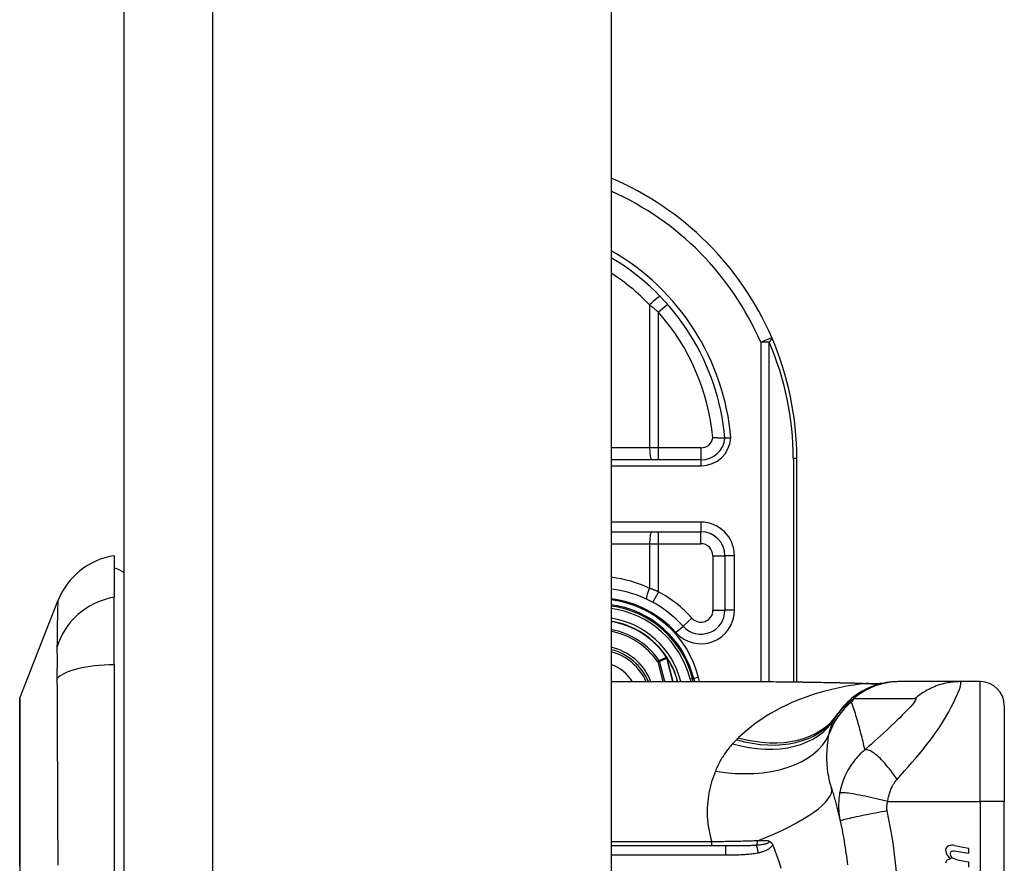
# Model space of a CAD drawing. Header units: inches. Extents: x 2.3 to 72.2, y 3.3 to 39.4.
# Tile 74 of 77: x 34.9 to 36.5, y 23.2 to 24.6. Entities that reach past the tile are written whole.
import ezdxf

# ---------------------------------------------------------------- set-up
doc = ezdxf.new("R2010")
doc.units = ezdxf.units.IN
doc.header["$MEASUREMENT"] = 0
doc.layers.add('Visible Edges(ANSI)', color=7, linetype='Continuous', lineweight=25)
doc.layers.add('Visible Tangent Edges(ANSI)', color=7, linetype='Continuous', lineweight=25)

msp = doc.modelspace()

# ---------------------------------------------------------------- linework, layer by layer
at = {"layer": 'Visible Edges(ANSI)'}
for p, q in [((35.1039, 27.2221), (35.1039, 7.7111)), ((35.9039, 27.2221), (35.9039, 7.7111)), ((36.0511, 23.8662), (35.9039, 23.8662)), ((36.2084, 23.5016), (36.2084, 23.8681)), ((35.9039, 23.748), (36.0509, 23.748)), ((35.0882, 23.7087), (35.0882, 23.6406)), ((36.0903, 23.7087), (36.0903, 23.6193)), ((35.0882, 23.5299), (35.0882, 23.6406)), ((34.9336, 23.475), (34.9958, 23.6347)), ((35.9956, 23.5415), (35.9951, 23.5421)), ((35.0882, 23.5299), (35.0882, 22.7064)), ((35.9039, 23.502), (36.1599, 23.502)), ((36.0384, 23.502), (36.037, 23.5073)), ((36.0391, 23.5071), (36.0404, 23.502)), ((36.3765, 23.502), (36.374, 23.502)), ((36.4769, 23.502), (36.3765, 23.502)), ((36.5094, 23.502), (36.4769, 23.502)), ((36.5488, 23.4626), (36.5488, 23.3051)), ((36.5488, 22.9311), (36.5488, 23.3051)), ((36.0913, 23.2323), (35.9039, 23.2323)), ((36.4899, 23.2198), (36.4669, 23.2239)), ((36.467, 23.2331), (36.4899, 23.2286)), ((36.4899, 23.2286), (36.4899, 23.2198)), ((36.4749, 23.2089), (36.4899, 23.2062)), ((36.4899, 23.2062), (36.4899, 23.1974))]:
    msp.add_line(p, q, dxfattribs=at)
at = {"layer": 'Visible Edges(ANSI)', "flags": 128}
for points in [[(36.0903, 23.9018), (36.0903, 23.9018), (36.0901, 23.9018), (36.0899, 23.9018), (36.0896, 23.9018), (36.0893, 23.9018), (36.0888, 23.9018), (36.0883, 23.9018), (36.0876, 23.9018), (36.087, 23.9018), (36.0862, 23.9018), (36.0854, 23.9018), (36.0845, 23.9019), (36.0835, 23.9019), (36.0825, 23.9019), (36.0815, 23.9019), (36.0804, 23.9019), (36.0792, 23.9019), (36.0781, 23.902), (36.0769, 23.902), (36.0756, 23.902), (36.0744, 23.902), (36.0731, 23.9021), (36.0718, 23.9021), (36.0705, 23.9022)], [(36.1002, 23.9018), (36.0995, 23.9018), (36.0989, 23.9018), (36.0983, 23.9018), (36.0976, 23.9018), (36.097, 23.9018), (36.0964, 23.9018), (36.0958, 23.9018), (36.0953, 23.9018), (36.0947, 23.9018), (36.0942, 23.9018), (36.0937, 23.9018), (36.0932, 23.9018), (36.0928, 23.9018), (36.0924, 23.9018), (36.092, 23.9018), (36.0916, 23.9018), (36.0913, 23.9018), (36.0911, 23.9018), (36.0908, 23.9018), (36.0906, 23.9018), (36.0905, 23.9018), (36.0904, 23.9018), (36.0903, 23.9018), (36.0903, 23.9018)], [(36.1599, 23.502), (36.1889, 23.5018), (36.2184, 23.5015), (36.2483, 23.501), (36.2784, 23.5005)], [(36.374, 23.502), (36.3694, 23.5019), (36.3647, 23.5016), (36.36, 23.5011), (36.3553, 23.5005), (36.3506, 23.4996), (36.3459, 23.4986), (36.3412, 23.4973), (36.3365, 23.4959), (36.3319, 23.4942), (36.3274, 23.4924), (36.3229, 23.4903), (36.3186, 23.4881), (36.3143, 23.4857), (36.3101, 23.4832), (36.306, 23.4804), (36.3021, 23.4775), (36.2983, 23.4745), (36.2946, 23.4713), (36.2911, 23.468), (36.2878, 23.4646), (36.2846, 23.461), (36.2816, 23.4574), (36.2788, 23.4536), (36.2761, 23.4498)], [(36.2784, 23.5005), (36.3027, 23.5), (36.3265, 23.4992)], [(36.3265, 23.4992), (36.3417, 23.4992), (36.3568, 23.5007)], [(34.9333, 23.4732), (34.9333, 23.4728), (34.9333, 23.4715), (34.9333, 23.4694), (34.9333, 23.4664), (34.9333, 23.4626), (34.9333, 23.458), (34.9332, 23.4525), (34.9332, 23.4462), (34.9332, 23.4391), (34.9332, 23.4313), (34.9332, 23.4227), (34.9332, 23.4134), (34.9331, 23.4034), (34.9331, 23.3927), (34.9331, 23.3814), (34.9331, 23.3694), (34.9331, 23.3568), (34.9331, 23.3437), (34.9331, 23.33), (34.9332, 23.3157), (34.9332, 23.301), (34.9332, 23.2858), (34.9332, 23.2702), (34.9332, 23.2542), (34.9332, 23.238), (34.9333, 23.2215), (34.9333, 23.2047), (34.9333, 23.1877)], [(36.2651, 23.3276), (36.2658, 23.3254), (36.2665, 23.3232), (36.2671, 23.321), (36.2678, 23.3188), (36.2684, 23.3165), (36.2691, 23.3143), (36.2697, 23.312), (36.2704, 23.3098), (36.271, 23.3075), (36.2716, 23.3053), (36.2722, 23.303), (36.2728, 23.3007), (36.2734, 23.2984), (36.274, 23.2961), (36.2746, 23.2938), (36.2752, 23.2915), (36.2758, 23.2892), (36.2763, 23.2869), (36.2769, 23.2846), (36.2774, 23.2823), (36.278, 23.2799), (36.2785, 23.2776), (36.279, 23.2752), (36.2796, 23.2729)], [(36.2796, 23.2729), (36.2806, 23.2681), (36.2816, 23.2634), (36.2825, 23.2587), (36.2835, 23.2539), (36.2843, 23.2491), (36.2852, 23.2444), (36.286, 23.2396), (36.2868, 23.2348), (36.2876, 23.23), (36.2883, 23.2252), (36.289, 23.2204), (36.2897, 23.2156), (36.2903, 23.2108), (36.2909, 23.2059), (36.2915, 23.2011)], [(36.1608, 23.2411), (36.1611, 23.2409), (36.1615, 23.2408), (36.1619, 23.2407), (36.1623, 23.2405), (36.1626, 23.2404), (36.163, 23.2402), (36.1634, 23.24), (36.1638, 23.2398), (36.1641, 23.2396), (36.1645, 23.2394), (36.1649, 23.2391), (36.1652, 23.2388), (36.1656, 23.2385), (36.1659, 23.2382), (36.1663, 23.2378), (36.1666, 23.2375), (36.1669, 23.2371), (36.1672, 23.2367), (36.1675, 23.2363), (36.1678, 23.2359), (36.168, 23.2354), (36.1683, 23.235), (36.1685, 23.2345), (36.1687, 23.2341)], [(36.1687, 23.2341), (36.1687, 23.234), (36.1688, 23.2339), (36.1688, 23.2339), (36.1688, 23.2338), (36.1689, 23.2337), (36.1689, 23.2336), (36.1689, 23.2336), (36.169, 23.2335), (36.169, 23.2334), (36.169, 23.2333), (36.1691, 23.2333), (36.1691, 23.2332), (36.1691, 23.2331), (36.1692, 23.233), (36.1692, 23.233), (36.1692, 23.2329), (36.1693, 23.2328), (36.1693, 23.2327), (36.1693, 23.2327), (36.1693, 23.2326), (36.1694, 23.2325), (36.1694, 23.2324), (36.1694, 23.2324), (36.1695, 23.2323)], [(36.1695, 23.2323), (36.173, 23.2234), (36.1763, 23.2144), (36.1793, 23.2052), (36.182, 23.1959)]]:
    msp.add_lwpolyline(points, dxfattribs=at)
at = {"layer": 'Visible Edges(ANSI)'}
for centre, radius, start, end in [((35.7084, 23.8681), 0.5, 23.4439, 66.9833), ((35.7084, 23.8681), 0.3834, 5.0431, 59.3398), ((35.7084, 23.8681), 0.5, 0, 23.4439), ((36.0511, 23.9055), 0.0394, 270, 354.6062), ((36.0509, 23.7087), 0.0394, 0, 90), ((35.1058, 23.5919), 0.1181, 98.6009, 158.7495), ((35.0803, 23.6496), 0.0394, 53.1301, 78.463), ((35.8824, 23.4681), 0.187, 41.8969, 83.4031), ((35.8824, 23.4681), 0.1615, 13.9709, 82.3497), ((35.8824, 23.4681), 0.1595, 14.224, 82.2532), ((36.0509, 23.6193), 0.0394, 221.8969, 0), ((35.8824, 23.4681), 0.1348, 33.2602, 80.8227), ((35.8824, 23.4681), 0.089, 22.3603, 76.0206), ((35.9948, 23.5407), 0.0011, 33.219, 43.4907), ((35.8824, 23.4681), 0.1349, 14.5372, 32.8705), ((36.5094, 23.4626), 0.0394, 0, 90), ((34.9382, 23.4732), 0.00492, 158.7495, 179.7912), ((36.372, 23.3808), 0.1181, 146.4792, 148.6999), ((36.7686, 23.1181), 0.5938, 146.0379, 146.4792), ((36.4595, 23.2258), 0.007, 108.4748, 179.6788), ((36.4689, 23.2258), 0.0164, 179.6788, 243.9508), ((36.4634, 23.2142), 0.0192, 79, 108.4748), ((36.4638, 23.2197), 0.004, 113.5487, 186.1027), ((36.4682, 23.2201), 0.0084, 186.1027, 237.6083), ((36.4655, 23.2158), 0.0082, 79.9922, 113.5487), ((36.4593, 23.2038), 0.00676, 106.9928, 179.4776), ((36.4629, 23.1919), 0.0192, 93.6169, 106.9928), ((36.4798, 23.2395), 0.031, 238.5584, 260.8257)]:
    msp.add_arc(centre, radius, start, end, dxfattribs=at)
at = {"layer": 'Visible Tangent Edges(ANSI)'}
for p, q in [((35.2499, 7.7111), (35.2499, 27.2221)), ((35.9667, 24.1204), (35.9667, 23.8858)), ((35.9964, 24.1212), (35.9816, 24.1082)), ((35.9816, 23.8858), (35.9816, 24.1082)), ((36.1491, 24.0592), (36.1671, 24.067)), ((36.1491, 24.0592), (36.1491, 23.502)), ((36.163, 24.0592), (36.1491, 24.0592)), ((36.163, 23.502), (36.163, 24.0592)), ((35.9667, 23.8858), (35.9039, 23.8858)), ((35.9816, 23.8858), (35.9667, 23.8858)), ((35.9816, 23.8662), (35.9816, 23.8858)), ((36.0511, 23.8858), (35.9816, 23.8858)), ((36.0511, 23.8662), (36.0511, 23.8858)), ((36.0511, 23.8563), (36.0511, 23.8662)), ((36.2084, 23.8681), (36.2027, 23.8681)), ((36.2027, 23.8681), (36.2027, 23.5017)), ((35.9039, 23.8563), (36.0511, 23.8563)), ((36.0509, 23.7638), (35.9039, 23.7638)), ((36.0509, 23.7638), (36.0509, 23.748)), ((35.9816, 23.7284), (35.9816, 23.748)), ((36.0509, 23.7284), (36.0509, 23.748)), ((35.9039, 23.7284), (35.9667, 23.7284)), ((35.9667, 23.7284), (35.9667, 23.6552)), ((35.9667, 23.7284), (35.9816, 23.7284)), ((35.9816, 23.6495), (35.9816, 23.7284)), ((35.9816, 23.7284), (36.0509, 23.7284)), ((36.0706, 23.7087), (36.0903, 23.7087)), ((36.0706, 23.7087), (36.0706, 23.6193)), ((36.1061, 23.7087), (36.0903, 23.7087)), ((36.1061, 23.6193), (36.1061, 23.7087)), ((35.9816, 23.6495), (35.9722, 23.6322)), ((36.0363, 23.6061), (36.0216, 23.593)), ((36.0706, 23.6193), (36.0903, 23.6193)), ((36.1061, 23.6193), (36.0903, 23.6193)), ((36.0099, 23.5825), (36.0216, 23.593)), ((35.9948, 23.5418), (35.9946, 23.5417)), ((35.9951, 23.5421), (35.9948, 23.5418)), ((35.9948, 23.5413), (35.995, 23.5414)), ((35.9957, 23.5413), (35.9955, 23.5412)), ((35.9826, 23.5364), (35.98, 23.5347)), ((35.98, 23.5347), (35.983, 23.5354)), ((35.98, 23.5347), (35.9883, 23.502)), ((35.9915, 23.502), (35.983, 23.5354)), ((35.995, 23.5408), (35.9952, 23.5408)), ((35.995, 23.5408), (36.0048, 23.502)), ((36.005, 23.502), (35.9952, 23.5408)), ((36.0468, 23.509), (36.0391, 23.5071)), ((36.0485, 23.502), (36.0468, 23.509)), ((36.016, 23.502), (36.0178, 23.5024)), ((36.0179, 23.502), (36.0178, 23.5024)), ((36.037, 23.5073), (36.0332, 23.5063)), ((36.0332, 23.5063), (36.0343, 23.502)), ((36.0372, 23.5066), (36.0391, 23.5071)), ((36.5094, 23.3051), (36.5094, 23.502)), ((36.3574, 23.3051), (36.5094, 23.3051)), ((36.5094, 23.3051), (36.5094, 22.9311)), ((36.5488, 23.3051), (36.5094, 23.3051)), ((36.0689, 23.239), (35.9039, 23.239)), ((36.0689, 23.2323), (36.0689, 23.239)), ((35.9039, 23.2177), (36.0913, 23.2177)), ((36.0913, 23.2323), (36.0913, 23.2177))]:
    msp.add_line(p, q, dxfattribs=at)
at = {"layer": 'Visible Tangent Edges(ANSI)', "flags": 128}
for points in [[(35.9667, 24.1204), (35.9673, 24.1199), (35.9679, 24.1194), (35.9686, 24.1189), (35.9692, 24.1184), (35.9698, 24.1179), (35.9704, 24.1174), (35.9711, 24.1169), (35.9717, 24.1164), (35.9723, 24.1159), (35.973, 24.1154), (35.9736, 24.1149), (35.9742, 24.1144), (35.9748, 24.1139), (35.9754, 24.1134), (35.9761, 24.1128), (35.9767, 24.1123), (35.9773, 24.1118), (35.9779, 24.1113), (35.9785, 24.1108), (35.9792, 24.1103), (35.9798, 24.1098), (35.9804, 24.1092), (35.981, 24.1087), (35.9816, 24.1082)], [(35.9816, 23.6495), (35.981, 23.6497), (35.9804, 23.65), (35.9798, 23.6502), (35.9791, 23.6505), (35.9785, 23.6507), (35.9779, 23.651), (35.9773, 23.6512), (35.9767, 23.6515), (35.976, 23.6517), (35.9754, 23.6519), (35.9748, 23.6522), (35.9742, 23.6524), (35.9735, 23.6526), (35.9729, 23.6529), (35.9723, 23.6531), (35.9717, 23.6534), (35.971, 23.6536), (35.9704, 23.6538), (35.9698, 23.654), (35.9692, 23.6543), (35.9685, 23.6545), (35.9679, 23.6547), (35.9673, 23.6549), (35.9667, 23.6552)], [(34.9958, 23.6347), (34.9957, 23.6346), (34.9957, 23.6341), (34.9957, 23.6335), (34.9957, 23.6325), (34.9956, 23.6313), (34.9956, 23.6298), (34.9955, 23.6281), (34.9954, 23.626), (34.9954, 23.6238), (34.9953, 23.6212), (34.9952, 23.6184), (34.9951, 23.6154), (34.995, 23.6121), (34.9949, 23.6085), (34.9949, 23.6047), (34.9948, 23.6007), (34.9947, 23.5965), (34.9946, 23.592), (34.9946, 23.5873), (34.9945, 23.5823), (34.9944, 23.5772), (34.9944, 23.5718), (34.9944, 23.5663), (34.9942, 23.5581)], [(34.9942, 23.5581), (34.9942, 23.5574), (34.9942, 23.5567), (34.9943, 23.556), (34.9943, 23.5553), (34.9943, 23.5545), (34.9943, 23.5538), (34.9943, 23.553), (34.9943, 23.5522), (34.9943, 23.5514), (34.9943, 23.5505), (34.9943, 23.5497), (34.9943, 23.5488), (34.9944, 23.5479), (34.9944, 23.547), (34.9944, 23.546), (34.9944, 23.5451), (34.9944, 23.5441), (34.9944, 23.5431), (34.9944, 23.5421), (34.9944, 23.5411), (34.9944, 23.5401), (34.9944, 23.539), (34.9944, 23.538), (34.9944, 23.5369)], [(35.9946, 23.5417), (35.9941, 23.5414), (35.9936, 23.5412), (35.9931, 23.541), (35.9926, 23.5408), (35.9921, 23.5406), (35.9916, 23.5404), (35.9911, 23.5401), (35.9906, 23.5399), (35.9901, 23.5397), (35.9896, 23.5395), (35.9891, 23.5393), (35.9886, 23.539), (35.9881, 23.5388), (35.9876, 23.5386), (35.9871, 23.5384), (35.9866, 23.5382), (35.9861, 23.5379), (35.9856, 23.5377), (35.9851, 23.5375), (35.9846, 23.5373), (35.9841, 23.5371), (35.9836, 23.5368), (35.9831, 23.5366), (35.9826, 23.5364)], [(35.9946, 23.5417), (35.9946, 23.5417), (35.9946, 23.5416), (35.9946, 23.5416), (35.9946, 23.5416), (35.9946, 23.5416), (35.9946, 23.5416), (35.9946, 23.5416), (35.9946, 23.5415), (35.9946, 23.5415), (35.9947, 23.5415), (35.9947, 23.5415), (35.9947, 23.5415), (35.9947, 23.5415), (35.9947, 23.5415), (35.9947, 23.5414), (35.9947, 23.5414), (35.9947, 23.5414), (35.9947, 23.5414), (35.9948, 23.5414), (35.9948, 23.5414), (35.9948, 23.5414), (35.9948, 23.5413), (35.9948, 23.5413), (35.9948, 23.5413)], [(35.995, 23.5414), (35.9949, 23.5414), (35.9949, 23.5414), (35.9949, 23.5414), (35.9949, 23.5415), (35.9949, 23.5415), (35.9949, 23.5415), (35.9949, 23.5415), (35.9949, 23.5415), (35.9949, 23.5415), (35.9949, 23.5416), (35.9949, 23.5416), (35.9949, 23.5416), (35.9949, 23.5416), (35.9949, 23.5416), (35.9949, 23.5417), (35.9948, 23.5417), (35.9948, 23.5417), (35.9948, 23.5417), (35.9948, 23.5417), (35.9948, 23.5418), (35.9948, 23.5418), (35.9948, 23.5418), (35.9948, 23.5418), (35.9948, 23.5418)], [(35.9948, 23.5418), (35.9948, 23.5418), (35.9948, 23.5418), (35.9948, 23.5418), (35.9948, 23.5418), (35.9948, 23.5417), (35.9948, 23.5417), (35.9948, 23.5417), (35.9948, 23.5417), (35.9948, 23.5416), (35.9948, 23.5416), (35.9948, 23.5416), (35.9948, 23.5416), (35.9948, 23.5416), (35.9948, 23.5415), (35.9948, 23.5415), (35.9948, 23.5415), (35.9948, 23.5415), (35.9948, 23.5414), (35.9948, 23.5414), (35.9948, 23.5414), (35.9948, 23.5414), (35.9948, 23.5414), (35.9948, 23.5413), (35.9948, 23.5413)], [(35.9956, 23.5415), (35.9956, 23.5415), (35.9955, 23.5415), (35.9955, 23.5416), (35.9955, 23.5416), (35.9954, 23.5416), (35.9954, 23.5416), (35.9954, 23.5416), (35.9954, 23.5417), (35.9953, 23.5417), (35.9953, 23.5417), (35.9953, 23.5417), (35.9952, 23.5417), (35.9952, 23.5417), (35.9952, 23.5417), (35.9951, 23.5418), (35.9951, 23.5418), (35.9951, 23.5418), (35.995, 23.5418), (35.995, 23.5418), (35.9949, 23.5418), (35.9949, 23.5418), (35.9949, 23.5418), (35.9948, 23.5418), (35.9948, 23.5418)], [(35.9948, 23.5418), (35.9948, 23.5418), (35.9949, 23.5418), (35.9949, 23.5418), (35.9949, 23.5417), (35.995, 23.5417), (35.995, 23.5417), (35.995, 23.5417), (35.9951, 23.5417), (35.9951, 23.5416), (35.9951, 23.5416), (35.9952, 23.5416), (35.9952, 23.5416), (35.9952, 23.5415), (35.9953, 23.5415), (35.9953, 23.5415), (35.9953, 23.5415), (35.9954, 23.5414), (35.9954, 23.5414), (35.9954, 23.5414), (35.9954, 23.5413), (35.9955, 23.5413), (35.9955, 23.5413), (35.9955, 23.5413), (35.9955, 23.5412)], [(35.9948, 23.5413), (35.9948, 23.5413), (35.9948, 23.5413), (35.9948, 23.5413), (35.9949, 23.5412), (35.9949, 23.5412), (35.9949, 23.5412), (35.9949, 23.5412), (35.9949, 23.5411), (35.9949, 23.5411), (35.9949, 23.5411), (35.9949, 23.5411), (35.9949, 23.541), (35.9949, 23.541), (35.9949, 23.541), (35.995, 23.541), (35.995, 23.5409), (35.995, 23.5409), (35.995, 23.5409), (35.995, 23.5409), (35.995, 23.5409), (35.995, 23.5408), (35.995, 23.5408), (35.995, 23.5408), (35.995, 23.5408)], [(35.9952, 23.5408), (35.9952, 23.5408), (35.9952, 23.5408), (35.9951, 23.5409), (35.9951, 23.5409), (35.9951, 23.5409), (35.9951, 23.5409), (35.9951, 23.541), (35.9951, 23.541), (35.9951, 23.541), (35.9951, 23.541), (35.9951, 23.5411), (35.9951, 23.5411), (35.9951, 23.5411), (35.9951, 23.5411), (35.995, 23.5412), (35.995, 23.5412), (35.995, 23.5412), (35.995, 23.5412), (35.995, 23.5413), (35.995, 23.5413), (35.995, 23.5413), (35.995, 23.5413), (35.995, 23.5414), (35.995, 23.5414)], [(34.9944, 23.5369), (34.9944, 23.5358), (34.9944, 23.5347), (34.9944, 23.5335), (34.9944, 23.5324), (34.9944, 23.5312), (34.9944, 23.5301), (34.9944, 23.5289), (34.9944, 23.5277), (34.9944, 23.5265), (34.9944, 23.5252), (34.9944, 23.524), (34.9943, 23.5227), (34.9943, 23.5215), (34.9943, 23.5202), (34.9943, 23.5189), (34.9943, 23.5176), (34.9943, 23.5163), (34.9943, 23.5149), (34.9943, 23.5136), (34.9943, 23.5122), (34.9943, 23.5109), (34.9942, 23.5095), (34.9942, 23.5081), (34.9942, 23.5067)], [(35.983, 23.5354), (35.9835, 23.5356), (35.984, 23.5359), (35.9845, 23.5361), (35.985, 23.5363), (35.9855, 23.5365), (35.986, 23.5368), (35.9865, 23.537), (35.987, 23.5372), (35.9875, 23.5374), (35.988, 23.5377), (35.9885, 23.5379), (35.989, 23.5381), (35.9895, 23.5383), (35.99, 23.5385), (35.9905, 23.5388), (35.991, 23.539), (35.9915, 23.5392), (35.992, 23.5394), (35.9925, 23.5397), (35.993, 23.5399), (35.9935, 23.5401), (35.994, 23.5403), (35.9945, 23.5405), (35.995, 23.5408)], [(34.9942, 23.5067), (34.9944, 23.4885), (34.9944, 23.4732), (34.9944, 23.4577), (34.9945, 23.4421), (34.9946, 23.4265), (34.9946, 23.4107), (34.9947, 23.3949), (34.9948, 23.379), (34.9949, 23.3631), (34.9949, 23.347), (34.995, 23.3309), (34.9951, 23.3148), (34.9952, 23.2986), (34.9953, 23.2823), (34.9954, 23.266), (34.9954, 23.2497), (34.9955, 23.2334), (34.9956, 23.217), (34.9956, 23.2006)], [(36.3215, 23.4991), (36.3118, 23.4979), (36.3021, 23.4965), (36.2924, 23.4949), (36.2827, 23.493), (36.2731, 23.491), (36.2636, 23.4888), (36.2541, 23.4863), (36.2447, 23.4836), (36.2354, 23.4807), (36.2262, 23.4776), (36.2171, 23.4743), (36.2081, 23.4708), (36.1993, 23.467), (36.1905, 23.463), (36.1819, 23.4588), (36.1735, 23.4543), (36.1652, 23.4496), (36.1571, 23.4447), (36.1492, 23.4396), (36.1414, 23.4342), (36.1339, 23.4285), (36.1266, 23.4226), (36.1196, 23.4165), (36.1128, 23.4101)], [(36.1599, 23.502), (36.1646, 23.502), (36.1694, 23.502), (36.1742, 23.5019), (36.179, 23.5019), (36.1839, 23.5019), (36.1887, 23.5018), (36.1936, 23.5018), (36.1985, 23.5017), (36.2033, 23.5016), (36.2082, 23.5016), (36.2131, 23.5015), (36.2181, 23.5014), (36.223, 23.5013), (36.2279, 23.5012), (36.2329, 23.5012), (36.2378, 23.5011), (36.2428, 23.501), (36.2478, 23.5009), (36.2528, 23.5008), (36.2578, 23.5007), (36.2628, 23.5006), (36.2678, 23.5005), (36.2728, 23.5004), (36.2779, 23.5004)], [(36.2784, 23.5005), (36.2784, 23.5005), (36.2784, 23.5005), (36.2784, 23.5005), (36.2783, 23.5005), (36.2783, 23.5005), (36.2783, 23.5005), (36.2783, 23.5005), (36.2782, 23.5005), (36.2782, 23.5005), (36.2782, 23.5005), (36.2782, 23.5005), (36.2781, 23.5005), (36.2781, 23.5005), (36.2781, 23.5005), (36.2781, 23.5005), (36.278, 23.5004), (36.278, 23.5004), (36.278, 23.5004), (36.278, 23.5004), (36.278, 23.5004), (36.2779, 23.5004), (36.2779, 23.5004), (36.2779, 23.5004), (36.2779, 23.5004)], [(36.2779, 23.5004), (36.2797, 23.5003), (36.2816, 23.5003), (36.2834, 23.5003), (36.2852, 23.5002), (36.2871, 23.5002), (36.2889, 23.5001), (36.2908, 23.5001), (36.2926, 23.5001), (36.2944, 23.5), (36.2962, 23.5), (36.2981, 23.4999), (36.2999, 23.4999), (36.3017, 23.4998), (36.3035, 23.4997), (36.3053, 23.4997), (36.3071, 23.4996), (36.309, 23.4996), (36.3108, 23.4995), (36.3126, 23.4994), (36.3143, 23.4994), (36.3161, 23.4993), (36.3179, 23.4992), (36.3197, 23.4991), (36.3215, 23.4991)], [(36.3765, 23.502), (36.3732, 23.5019), (36.3698, 23.5018), (36.3665, 23.5015), (36.3632, 23.5012), (36.3598, 23.5008), (36.3565, 23.5002), (36.3532, 23.4996), (36.3498, 23.4988), (36.3465, 23.498), (36.3433, 23.497), (36.34, 23.496), (36.3368, 23.4949), (36.3336, 23.4936), (36.3305, 23.4923), (36.3274, 23.4909), (36.3243, 23.4894), (36.3213, 23.4878), (36.3183, 23.4861), (36.3154, 23.4843), (36.3126, 23.4825), (36.3098, 23.4806), (36.3071, 23.4786), (36.3045, 23.4765), (36.3019, 23.4744)], [(36.3245, 23.4992), (36.3244, 23.4992), (36.3243, 23.4991), (36.3242, 23.4991), (36.3242, 23.4991), (36.3241, 23.4991), (36.324, 23.4991), (36.3239, 23.4991), (36.3238, 23.4991), (36.3237, 23.4991), (36.3235, 23.4991), (36.3234, 23.4991), (36.3233, 23.4991), (36.3232, 23.4991), (36.323, 23.4991), (36.3229, 23.4991), (36.3228, 23.4991), (36.3226, 23.4991), (36.3225, 23.4991), (36.3223, 23.4991), (36.3222, 23.4991), (36.322, 23.4991), (36.3218, 23.4991), (36.3217, 23.4991), (36.3215, 23.4991)], [(36.3265, 23.4992), (36.3265, 23.4992), (36.3264, 23.4992), (36.3263, 23.4992), (36.3262, 23.4992), (36.3261, 23.4992), (36.326, 23.4992), (36.3259, 23.4992), (36.3258, 23.4992), (36.3258, 23.4992), (36.3257, 23.4992), (36.3256, 23.4992), (36.3255, 23.4992), (36.3254, 23.4992), (36.3253, 23.4992), (36.3252, 23.4992), (36.3252, 23.4992), (36.3251, 23.4992), (36.325, 23.4992), (36.3249, 23.4992), (36.3248, 23.4992), (36.3247, 23.4992), (36.3246, 23.4992), (36.3245, 23.4992), (36.3245, 23.4992)], [(36.3728, 23.3416), (36.3789, 23.3485), (36.3851, 23.3554), (36.3912, 23.3623), (36.3972, 23.3692), (36.4032, 23.3761), (36.4091, 23.3831), (36.415, 23.3903), (36.4208, 23.3976), (36.4265, 23.405), (36.4321, 23.4126), (36.4375, 23.4203), (36.4428, 23.4281), (36.4479, 23.4361), (36.4528, 23.4442), (36.4575, 23.4523), (36.4618, 23.4604), (36.4658, 23.4683), (36.4694, 23.4759), (36.4725, 23.483), (36.475, 23.4894), (36.4767, 23.4947), (36.4777, 23.4987), (36.4777, 23.5012), (36.4769, 23.502)], [(36.4769, 23.502), (36.4736, 23.5019), (36.4702, 23.5018), (36.4669, 23.5015), (36.4636, 23.5012), (36.4602, 23.5008), (36.4569, 23.5002), (36.4536, 23.4996), (36.4503, 23.4988), (36.447, 23.498), (36.4437, 23.4971), (36.4404, 23.496), (36.4372, 23.4949), (36.434, 23.4936), (36.4309, 23.4923), (36.4278, 23.4909), (36.4248, 23.4894), (36.4218, 23.4878), (36.4188, 23.4861), (36.4159, 23.4844), (36.4131, 23.4825), (36.4103, 23.4806), (36.4076, 23.4786), (36.405, 23.4766), (36.4024, 23.4744)], [(34.9333, 23.3927), (34.9333, 23.3992), (34.9333, 23.4053), (34.9333, 23.4113), (34.9334, 23.417), (34.9334, 23.4225), (34.9334, 23.4278), (34.9334, 23.4327), (34.9334, 23.4375), (34.9335, 23.4419), (34.9335, 23.4462), (34.9335, 23.4501), (34.9335, 23.4537), (34.9335, 23.4571), (34.9336, 23.4602), (34.9336, 23.463), (34.9336, 23.4655), (34.9336, 23.4677), (34.9336, 23.4696), (34.9336, 23.4712), (34.9336, 23.4726), (34.9336, 23.4736), (34.9336, 23.4744), (34.9336, 23.4748), (34.9336, 23.475)], [(36.2983, 23.4687), (36.2972, 23.4681), (36.2961, 23.4675), (36.295, 23.4668), (36.2939, 23.4662), (36.2929, 23.4655), (36.2918, 23.4647), (36.2907, 23.464), (36.2896, 23.4632), (36.2886, 23.4624), (36.2875, 23.4615), (36.2865, 23.4606), (36.2854, 23.4597), (36.2844, 23.4588), (36.2833, 23.4578), (36.2823, 23.4568), (36.2813, 23.4558), (36.2803, 23.4547), (36.2793, 23.4536), (36.2783, 23.4524), (36.2773, 23.4512), (36.2764, 23.45), (36.2754, 23.4487), (36.2745, 23.4474), (36.2735, 23.446)], [(36.2761, 23.4498), (36.2768, 23.4509), (36.2776, 23.452), (36.2783, 23.453), (36.2791, 23.4541), (36.28, 23.4551), (36.2808, 23.4561), (36.2817, 23.4572), (36.2826, 23.4582), (36.2836, 23.4592), (36.2845, 23.4603), (36.2855, 23.4613), (36.2866, 23.4623), (36.2876, 23.4633), (36.2888, 23.4644), (36.2899, 23.4654), (36.2911, 23.4664), (36.2923, 23.4674), (36.2935, 23.4684), (36.2948, 23.4694), (36.2961, 23.4704), (36.2975, 23.4714), (36.2989, 23.4724), (36.3004, 23.4734), (36.3019, 23.4744)], [(36.3201, 23.3901), (36.3193, 23.3935), (36.3185, 23.3969), (36.3178, 23.4003), (36.317, 23.4036), (36.3161, 23.407), (36.3153, 23.4103), (36.3145, 23.4137), (36.3136, 23.417), (36.3128, 23.4203), (36.3119, 23.4236), (36.311, 23.4269), (36.3101, 23.4302), (36.3092, 23.4334), (36.3083, 23.4367), (36.3073, 23.4399), (36.3064, 23.4432), (36.3054, 23.4464), (36.3044, 23.4496), (36.3035, 23.4528), (36.3025, 23.456), (36.3014, 23.4592), (36.3004, 23.4624), (36.2994, 23.4656), (36.2983, 23.4687)], [(36.3019, 23.4744), (36.3061, 23.4744), (36.3103, 23.4744), (36.3145, 23.4744), (36.3187, 23.4744), (36.3229, 23.4744), (36.327, 23.4744), (36.3312, 23.4744), (36.3354, 23.4744), (36.3396, 23.4744), (36.3438, 23.4744), (36.348, 23.4744), (36.3522, 23.4744), (36.3563, 23.4744), (36.3605, 23.4744), (36.3647, 23.4744), (36.3689, 23.4744), (36.3731, 23.4744), (36.3773, 23.4744), (36.3815, 23.4744), (36.3856, 23.4744), (36.3898, 23.4744), (36.394, 23.4744), (36.3982, 23.4744), (36.4024, 23.4744)], [(36.4024, 23.4744), (36.4035, 23.4742), (36.4038, 23.4733), (36.4033, 23.4718), (36.4021, 23.4698), (36.4003, 23.4673), (36.398, 23.4645), (36.3953, 23.4613), (36.3922, 23.4579), (36.3888, 23.4544), (36.3851, 23.4506), (36.3813, 23.4468), (36.3773, 23.4428), (36.3732, 23.4388), (36.3689, 23.4347), (36.3645, 23.4305), (36.3599, 23.4262), (36.3553, 23.4219), (36.3506, 23.4175), (36.3457, 23.4131), (36.3408, 23.4086), (36.3358, 23.4041), (36.3307, 23.3995), (36.3254, 23.3948), (36.3201, 23.3901)], [(36.2611, 23.4151), (36.2613, 23.4164), (36.2616, 23.4177), (36.2619, 23.419), (36.2622, 23.4202), (36.2625, 23.4215), (36.2629, 23.4227), (36.2632, 23.4239), (36.2636, 23.4251), (36.2639, 23.4263), (36.2643, 23.4275), (36.2647, 23.4286), (36.2651, 23.4297), (36.2656, 23.4309), (36.266, 23.432), (36.2664, 23.4331), (36.2669, 23.4341), (36.2674, 23.4352), (36.2679, 23.4362), (36.2684, 23.4373), (36.2689, 23.4383), (36.2694, 23.4393), (36.27, 23.4403), (36.2705, 23.4412), (36.2711, 23.4422)], [(36.2651, 23.3276), (36.264, 23.3313), (36.263, 23.335), (36.2621, 23.3388), (36.2613, 23.3425), (36.2606, 23.3463), (36.2599, 23.3501), (36.2594, 23.3539), (36.2589, 23.3577), (36.2585, 23.3614), (36.2582, 23.3652), (36.258, 23.3689), (36.2578, 23.3726), (36.2578, 23.3763), (36.2578, 23.38), (36.2578, 23.3836), (36.258, 23.3873), (36.2581, 23.3909), (36.2584, 23.3944), (36.2587, 23.398), (36.2591, 23.4015), (36.2595, 23.4049), (36.26, 23.4084), (36.2605, 23.4118), (36.2611, 23.4151)], [(36.1029, 23.3999), (36.1014, 23.3983), (36.0999, 23.3966), (36.0984, 23.3948), (36.097, 23.3931), (36.0956, 23.3914), (36.0942, 23.3896), (36.0929, 23.3878), (36.0916, 23.386), (36.0903, 23.3842), (36.0891, 23.3824), (36.0878, 23.3805), (36.0867, 23.3787), (36.0855, 23.3768), (36.0844, 23.3749), (36.0833, 23.373), (36.0822, 23.3711), (36.0812, 23.3691), (36.0802, 23.3672), (36.0792, 23.3652), (36.0782, 23.3632), (36.0773, 23.3612), (36.0764, 23.3592), (36.0755, 23.3572), (36.0747, 23.3551)], [(36.1094, 23.4067), (36.1092, 23.4065), (36.1089, 23.4062), (36.1086, 23.4059), (36.1083, 23.4056), (36.108, 23.4053), (36.1078, 23.4051), (36.1075, 23.4048), (36.1072, 23.4045), (36.1069, 23.4042), (36.1067, 23.4039), (36.1064, 23.4037), (36.1061, 23.4034), (36.1058, 23.4031), (36.1056, 23.4028), (36.1053, 23.4025), (36.105, 23.4022), (36.1048, 23.4019), (36.1045, 23.4017), (36.1042, 23.4014), (36.104, 23.4011), (36.1037, 23.4008), (36.1034, 23.4005), (36.1032, 23.4002), (36.1029, 23.3999)], [(36.1128, 23.4101), (36.1127, 23.41), (36.1125, 23.4098), (36.1124, 23.4097), (36.1123, 23.4095), (36.1121, 23.4094), (36.112, 23.4093), (36.1118, 23.4091), (36.1117, 23.409), (36.1115, 23.4088), (36.1114, 23.4087), (36.1113, 23.4086), (36.1111, 23.4084), (36.111, 23.4083), (36.1108, 23.4081), (36.1107, 23.408), (36.1106, 23.4079), (36.1104, 23.4077), (36.1103, 23.4076), (36.1101, 23.4074), (36.11, 23.4073), (36.1099, 23.4072), (36.1097, 23.407), (36.1096, 23.4069), (36.1094, 23.4067)], [(34.9333, 23.3457), (34.9333, 23.3478), (34.9333, 23.3499), (34.9333, 23.352), (34.9333, 23.3541), (34.9333, 23.3562), (34.9333, 23.3583), (34.9333, 23.3603), (34.9333, 23.3623), (34.9333, 23.3643), (34.9333, 23.3663), (34.9333, 23.3683), (34.9333, 23.3703), (34.9333, 23.3723), (34.9333, 23.3742), (34.9333, 23.3761), (34.9333, 23.378), (34.9333, 23.3799), (34.9333, 23.3818), (34.9333, 23.3837), (34.9333, 23.3855), (34.9333, 23.3873), (34.9333, 23.3892), (34.9333, 23.391), (34.9333, 23.3927)], [(36.3201, 23.3901), (36.3175, 23.3879), (36.315, 23.3856), (36.3125, 23.3833), (36.3102, 23.3809), (36.308, 23.3785), (36.3058, 23.3761), (36.3037, 23.3736), (36.3017, 23.371), (36.2997, 23.3684), (36.2979, 23.3658), (36.296, 23.363), (36.2941, 23.36), (36.2922, 23.3567), (36.2904, 23.3534), (36.2888, 23.3501), (36.2872, 23.3467), (36.2857, 23.3433), (36.2844, 23.3399), (36.2832, 23.3364), (36.282, 23.333), (36.281, 23.3295), (36.2801, 23.3259), (36.2793, 23.3224), (36.2786, 23.3189)], [(36.3728, 23.3416), (36.3704, 23.3451), (36.368, 23.3485), (36.3655, 23.352), (36.363, 23.3554), (36.3604, 23.3587), (36.3578, 23.3619), (36.3552, 23.3651), (36.3526, 23.3681), (36.35, 23.371), (36.3474, 23.3737), (36.3449, 23.3762), (36.3424, 23.3786), (36.34, 23.3807), (36.3376, 23.3827), (36.3354, 23.3844), (36.3332, 23.3859), (36.3311, 23.3872), (36.3292, 23.3883), (36.3274, 23.3891), (36.3256, 23.3898), (36.3241, 23.3902), (36.3226, 23.3903), (36.3213, 23.3903), (36.3201, 23.3901)], [(36.0747, 23.3551), (36.073, 23.3508), (36.0714, 23.3465), (36.0699, 23.3421), (36.0685, 23.3376), (36.0673, 23.3331), (36.0661, 23.3285), (36.065, 23.3239), (36.0641, 23.3192), (36.0633, 23.3144), (36.0626, 23.3097), (36.0621, 23.3048), (36.0616, 23.3), (36.0614, 23.2951), (36.0612, 23.2901), (36.0613, 23.2852), (36.0614, 23.2802), (36.0618, 23.2751), (36.0623, 23.27), (36.0629, 23.2649), (36.0638, 23.2597), (36.0648, 23.2546), (36.066, 23.2494), (36.0673, 23.2442), (36.0689, 23.239)], [(34.9336, 23.1998), (34.9336, 23.2098), (34.9336, 23.2197), (34.9335, 23.2295), (34.9335, 23.2391), (34.9335, 23.2487), (34.9335, 23.2582), (34.9335, 23.2676), (34.9334, 23.2769), (34.9334, 23.2861), (34.9334, 23.2951), (34.9334, 23.304), (34.9334, 23.3126), (34.9333, 23.3212), (34.9333, 23.3295), (34.9333, 23.3377), (34.9333, 23.3457)], [(36.3574, 23.3051), (36.3577, 23.307), (36.358, 23.309), (36.3584, 23.3109), (36.3588, 23.3128), (36.3593, 23.3146), (36.3598, 23.3165), (36.3604, 23.3183), (36.3609, 23.3201), (36.3615, 23.3218), (36.3622, 23.3236), (36.3628, 23.3253), (36.3635, 23.327), (36.3643, 23.3285), (36.3649, 23.3299), (36.3656, 23.3313), (36.3663, 23.3325), (36.3671, 23.3338), (36.3678, 23.335), (36.3686, 23.3362), (36.3694, 23.3373), (36.3702, 23.3385), (36.371, 23.3395), (36.3719, 23.3406), (36.3728, 23.3416)], [(36.2786, 23.3189), (36.2783, 23.3168), (36.278, 23.3147), (36.2777, 23.3127), (36.2775, 23.3107), (36.2773, 23.3086), (36.2771, 23.3066), (36.277, 23.3046), (36.2769, 23.3026), (36.2769, 23.3006), (36.2768, 23.2987), (36.2768, 23.2968), (36.2769, 23.2949), (36.2769, 23.2931), (36.277, 23.2912), (36.2772, 23.2893), (36.2773, 23.2875), (36.2775, 23.2856), (36.2777, 23.2838), (36.2779, 23.2819), (36.2782, 23.2801), (36.2785, 23.2783), (36.2788, 23.2765), (36.2792, 23.2747), (36.2796, 23.2729)], [(36.3574, 23.3051), (36.3529, 23.3063), (36.3483, 23.3074), (36.3436, 23.3086), (36.3389, 23.3097), (36.3342, 23.3108), (36.3295, 23.3119), (36.3249, 23.3129), (36.3203, 23.3139), (36.3159, 23.3148), (36.3116, 23.3157), (36.3075, 23.3165), (36.3035, 23.3172), (36.2999, 23.3178), (36.2964, 23.3184), (36.2933, 23.3188), (36.2904, 23.3191), (36.2879, 23.3194), (36.2856, 23.3196), (36.2837, 23.3197), (36.2821, 23.3197), (36.2808, 23.3196), (36.2798, 23.3194), (36.2791, 23.3192), (36.2786, 23.3189)], [(36.3567, 23.2898), (36.3566, 23.2904), (36.3565, 23.291), (36.3564, 23.2916), (36.3563, 23.2923), (36.3563, 23.2929), (36.3562, 23.2935), (36.3562, 23.2941), (36.3562, 23.2947), (36.3562, 23.2954), (36.3562, 23.296), (36.3562, 23.2966), (36.3562, 23.2972), (36.3562, 23.2979), (36.3563, 23.2985), (36.3563, 23.2991), (36.3564, 23.2998), (36.3564, 23.3005), (36.3565, 23.3011), (36.3566, 23.3018), (36.3568, 23.3025), (36.3569, 23.3031), (36.357, 23.3038), (36.3572, 23.3045), (36.3574, 23.3051)], [(36.3567, 23.2898), (36.3521, 23.289), (36.3473, 23.2881), (36.3425, 23.2872), (36.3377, 23.2864), (36.3329, 23.2854), (36.3281, 23.2845), (36.3234, 23.2836), (36.3187, 23.2827), (36.3142, 23.2818), (36.3099, 23.2809), (36.3058, 23.28), (36.3019, 23.2792), (36.2982, 23.2784), (36.2949, 23.2776), (36.2919, 23.2769), (36.2892, 23.2762), (36.2868, 23.2756), (36.2848, 23.275), (36.2831, 23.2745), (36.2818, 23.2741), (36.2807, 23.2737), (36.2801, 23.2733), (36.2797, 23.2731), (36.2796, 23.2729)], [(36.3717, 23.1901), (36.3703, 23.2044), (36.3687, 23.2188), (36.3667, 23.233), (36.3646, 23.2473), (36.3621, 23.2615), (36.3594, 23.2757), (36.3567, 23.2898)], [(36.144, 23.2407), (36.141, 23.2406), (36.138, 23.2405), (36.135, 23.2404), (36.1319, 23.2403), (36.1289, 23.2402), (36.1258, 23.2402), (36.1227, 23.2401), (36.1196, 23.24), (36.1165, 23.2399), (36.1134, 23.2398), (36.1103, 23.2398), (36.1071, 23.2397), (36.104, 23.2396), (36.1008, 23.2396), (36.0976, 23.2395), (36.0945, 23.2394), (36.0913, 23.2394), (36.0881, 23.2393), (36.0849, 23.2393), (36.0817, 23.2392), (36.0785, 23.2392), (36.0753, 23.2391), (36.0721, 23.2391), (36.0689, 23.239)], [(36.1608, 23.2411), (36.1614, 23.2406), (36.1618, 23.2401), (36.1622, 23.2396), (36.1623, 23.2391), (36.1622, 23.2386), (36.162, 23.2381), (36.1615, 23.2376), (36.1609, 23.2371), (36.1602, 23.2367), (36.1594, 23.2364), (36.1584, 23.236), (36.1574, 23.2357), (36.1563, 23.2354), (36.1552, 23.2351), (36.154, 23.2349), (36.1528, 23.2347), (36.1516, 23.2345), (36.1503, 23.2343), (36.149, 23.2341), (36.1477, 23.2339), (36.1464, 23.2338), (36.145, 23.2337), (36.1436, 23.2335), (36.1422, 23.2334)], [(36.1608, 23.2411), (36.1601, 23.241), (36.1594, 23.241), (36.1587, 23.241), (36.158, 23.241), (36.1573, 23.241), (36.1566, 23.241), (36.1559, 23.241), (36.1552, 23.2409), (36.1545, 23.2409), (36.1538, 23.2409), (36.1531, 23.2409), (36.1524, 23.2409), (36.1517, 23.2409), (36.151, 23.2409), (36.1503, 23.2408), (36.1496, 23.2408), (36.1489, 23.2408), (36.1482, 23.2408), (36.1475, 23.2408), (36.1468, 23.2408), (36.1461, 23.2408), (36.1454, 23.2407), (36.1447, 23.2407), (36.144, 23.2407)], [(36.1454, 23.2213), (36.1465, 23.2215), (36.1476, 23.2218), (36.1487, 23.2221), (36.1498, 23.2224), (36.1509, 23.2227), (36.152, 23.223), (36.1531, 23.2234), (36.1542, 23.2238), (36.1552, 23.2242), (36.1563, 23.2246), (36.1573, 23.225), (36.1584, 23.2255), (36.1594, 23.226), (36.1604, 23.2265), (36.1614, 23.2271), (36.1623, 23.2277), (36.1633, 23.2283), (36.1642, 23.229), (36.1651, 23.2297), (36.1659, 23.2305), (36.1667, 23.2313), (36.1674, 23.2322), (36.1681, 23.2331), (36.1687, 23.2341)], [(36.1422, 23.2334), (36.1403, 23.2333), (36.1383, 23.2331), (36.1363, 23.233), (36.1343, 23.2329), (36.1323, 23.2328), (36.1302, 23.2327), (36.1282, 23.2327), (36.1261, 23.2326), (36.124, 23.2326), (36.1219, 23.2325), (36.1198, 23.2325), (36.1176, 23.2324), (36.1155, 23.2324), (36.1133, 23.2324), (36.1112, 23.2324), (36.109, 23.2323), (36.1068, 23.2323), (36.1046, 23.2323), (36.1024, 23.2323), (36.1002, 23.2323), (36.098, 23.2323), (36.0958, 23.2323), (36.0936, 23.2323), (36.0913, 23.2323)], [(36.0913, 23.2177), (36.0936, 23.2177), (36.0958, 23.2177), (36.0981, 23.2177), (36.1004, 23.2177), (36.1026, 23.2178), (36.1049, 23.2178), (36.1071, 23.2178), (36.1094, 23.2179), (36.1117, 23.2179), (36.1139, 23.218), (36.1162, 23.2181), (36.1184, 23.2182), (36.1207, 23.2183), (36.1229, 23.2184), (36.1252, 23.2186), (36.1275, 23.2187), (36.1297, 23.2189), (36.132, 23.2192), (36.1342, 23.2194), (36.1365, 23.2197), (36.1387, 23.22), (36.1409, 23.2204), (36.1432, 23.2208), (36.1454, 23.2213)]]:
    msp.add_lwpolyline(points, dxfattribs=at)
at = {"layer": 'Visible Tangent Edges(ANSI)'}
for centre, radius, start, end in [((35.7084, 23.8681), 0.4803, 23.4439, 65.9819), ((35.7084, 23.8681), 0.3932, 4.9187, 60.1863), ((35.7047, 23.8681), 0.3637, 43.9186, 56.7824), ((35.7084, 23.8681), 0.3637, 5.372, 41.3104), ((35.7223, 23.8681), 0.4803, 0, 23.4439), ((36.0511, 23.9055), 0.0197, 270, 350.1944), ((36.0511, 23.9055), 0.0492, 270, 355.704), ((36.0509, 23.7087), 0.0551, 0, 90), ((36.0509, 23.7087), 0.0197, 0, 90), ((35.8787, 23.4681), 0.2067, 64.8144, 82.9914), ((35.8824, 23.4681), 0.1713, 41.8969, 82.7934), ((35.8824, 23.4681), 0.2067, 41.8969, 61.329), ((35.8824, 23.4681), 0.1694, 13.9709, 82.7073), ((35.8824, 23.4681), 0.1556, 14.224, 82.0559), ((35.8824, 23.4681), 0.1397, 14.224, 81.1466), ((36.0509, 23.6193), 0.0551, 221.8969, 0), ((36.0509, 23.6193), 0.0197, 221.8969, 0), ((35.8824, 23.4681), 0.1341, 33.2602, 80.7742), ((35.8824, 23.4681), 0.1212, 34.2805, 79.7848), ((35.8824, 23.4681), 0.1181, 34.2805, 79.5148), ((35.8824, 23.4681), 0.0929, 21.3654, 76.6241), ((35.8824, 23.4681), 0.0855, 23.3375, 75.4306), ((35.8824, 23.4681), 0.1347, 14.5589, 32.8705), ((35.8824, 23.4681), 0.0655, 31.1322, 70.8341), ((36.6692, 23.2388), 0.4363, 147.3243, 148.2043)]:
    msp.add_arc(centre, radius, start, end, dxfattribs=at)
for centre, major_axis, ratio, start_param, end_param in [((35.9704, 24.1204), (0.0142, 0.0137), 0.132897, 0, 1.707941), ((36.1491, 24.0592), (0.0181, 0.0078), 0.369668, 5.41831, 6.283185), ((35.9704, 23.8858), (0, -0.0197), 0.189796, 4.712389, 6.283185), ((35.9704, 23.7284), (0, 0.0197), 0.189796, 0, 1.570796), ((35.9704, 23.6552), (-0.0084, -0.0178), 0.172316, 4.793245, 6.283185), ((35.1081, 23.5304), (-0.117, -0.0158), 0.948273, 4.754759, 5.892029), ((35.1081, 23.4924), (-0.118, 0.0053), 0.314585, 4.896593, 6.033863), ((35.98, 23.5347), (-0.00162, 0.00359), 0.779727, 4.57537, 4.849408), ((36.3215, 23.6944), (0.0329, -0.1941), 0.802573, 6.07533, 6.283185), ((36.3282, 23.6955), (0.0287, -0.1948), 0.91694, 6.10346, 6.283185), ((36.3729, 23.3782), (0.112, 0.0375), 0.992002, 1.934247, 2.496049), ((36.1094, 23.5548), (0.1641, -0.1087), 0.689059, 5.140584, 6.283185), ((36.1128, 23.5598), (0.1633, -0.11), 0.696909, 5.151259, 6.283185), ((36.1029, 23.5444), (0.1682, -0.1023), 0.678602, 5.103708, 6.283185), ((36.0747, 23.4767), (0.1902, -0.0508), 0.604241, 4.872507, 6.187736), ((36.0771, 23.2692), (0.188, 0.0584), 0.249251, 4.997807, 6.283185), ((36.1407, 23.2421), (0, 0.00984), 0.343453, 3.624092, 4.566988), ((36.1454, 23.216), (0.004, -0.0193), 0.056853, 1.836987, 2.689915)]:
    msp.add_ellipse(centre, major_axis=major_axis, ratio=ratio, start_param=start_param, end_param=end_param, dxfattribs=at)

doc.saveas('drawing.dxf')
